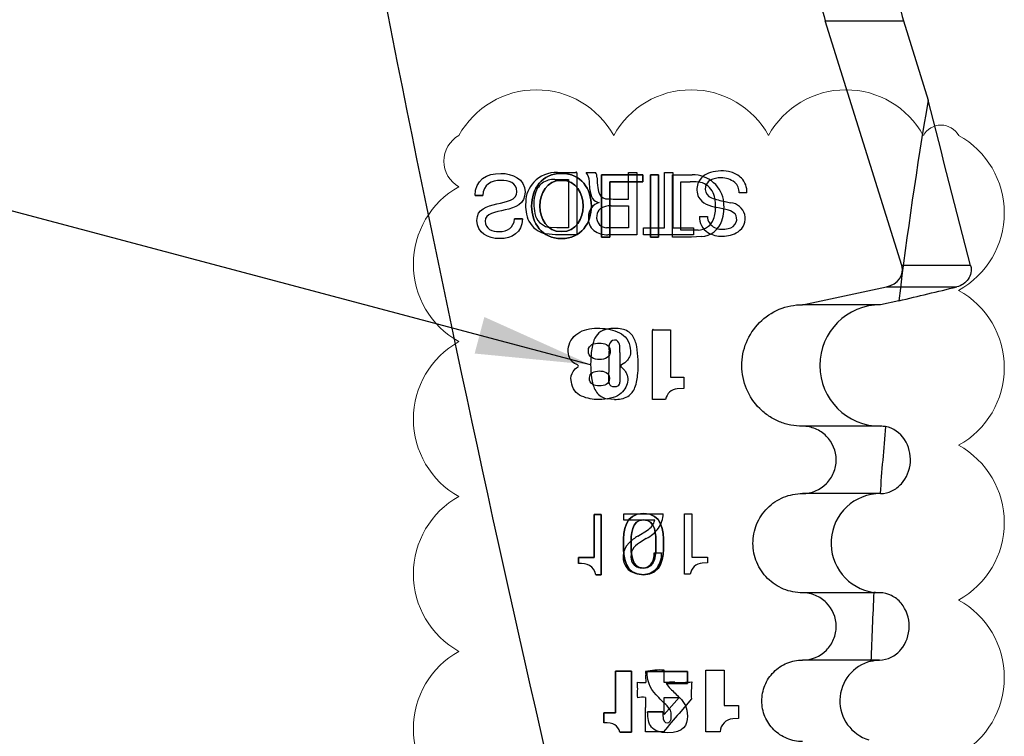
# Model space of a CAD drawing. Header units: inches. Extents: x 0.1 to 87.3, y 0.1 to 33.9.
# Tile 68 of 161: x 24.135 to 25.248, y 7.251 to 8.061. Entities that reach past the tile are written whole.
import ezdxf

# ---------------------------------------------------------------- set-up
doc = ezdxf.new("R2010")
doc.units = ezdxf.units.IN
doc.header["$MEASUREMENT"] = 0
doc.layers.add('NOTES', color=5, linetype='Continuous')
doc.dimstyles.new('SLDDIMSTYLE4', dxfattribs={"dimtxt": 0.18, "dimasz": 0.13, "dimexe": 0, "dimexo": 0.0625, "dimgap": 0, "dimtad": 0, "dimtih": 1, "dimtoh": 1, "dimdec": 0, "dimrnd": 1e-09, "dimzin": 0, "dimdsep": 46, "dimtxsty": 'Standard', "dimsah": 1, "dimcen": 0.09, "dimadec": 0, "dimazin": 0, "dimtfac": 0.13, "dimtdec": 0, "dimtofl": 0, "dimtmove": 0, "dimatfit": 3, "dimfxl": 0, "dimfrac": 2, "dimtolj": 1, "dimtzin": 0, "dimarcsym": 0})

# ---------------------------------------------------------------- blocks, each defined once
blk = doc.blocks.new('SW_REVISION_CLOUD_0')
at = {"layer": 'NOTES', "color": 0, "linetype": 'Continuous', "lineweight": 18}
for centre, radius, start, end in [((-0.195, 0.5056), 0.1, 28.955, 151.045), ((-0.02, 0.5056), 0.1, 28.955, 151.045), ((0.155, 0.5056), 0.1, 28.955, 151.045), ((0.2625, 0.5429), 0.0228, 28.955, 151.045), ((-0.2664, 0.525), 0.0331, 118.955, 241.045), ((0.234, 0.4665), 0.1, 298.955, 61.045), ((-0.234, 0.4085), 0.1, 118.955, 241.045), ((0.234, 0.2915), 0.1, 298.955, 61.045), ((-0.234, 0.2335), 0.1, 118.955, 241.045), ((0.234, 0.1165), 0.1, 298.955, 61.045), ((-0.234, 0.0585), 0.1, 118.955, 241.045), ((0.234, -0.0585), 0.1, 298.955, 61.045), ((-0.234, -0.1165), 0.1, 118.955, 241.045), ((0.234, -0.2335), 0.1, 298.955, 61.045), ((-0.234, -0.2915), 0.1, 118.955, 241.045), ((0.234, -0.4085), 0.1, 298.955, 61.045), ((-0.234, -0.4665), 0.1, 118.955, 241.045), ((0.2664, -0.525), 0.0331, 298.955, 61.045), ((-0.2625, -0.5429), 0.0228, 208.955, 331.045), ((-0.155, -0.5056), 0.1, 208.955, 331.045), ((0.02, -0.5056), 0.1, 208.955, 331.045), ((0.195, -0.5056), 0.1, 208.955, 331.045)]:
    blk.add_arc(centre, radius, start, end, dxfattribs=at)

msp = doc.modelspace()

# ---------------------------------------------------------------- linework, layer by layer
at = {"color": 7, "linetype": 'Continuous', "lineweight": 25}
for p, q in [((25.045324, 8.059855), (25.133539, 8.059855)), ((25.131804, 7.783119), (25.045324, 8.059855)), ((25.133539, 8.059855), (25.161545, 7.970239)), ((24.739574, 7.880625), (24.755152, 7.880625)), ((24.742434, 7.888518), (24.763031, 7.888519)), ((24.755152, 7.880625), (24.755152, 7.825979)), ((24.76453, 7.887728), (24.764531, 7.818098)), ((24.77511, 7.888513), (24.785574, 7.888513)), ((24.792301, 7.885756), (24.792301, 7.815336)), ((24.838959, 7.885756), (24.792301, 7.885756)), ((24.792301, 7.885756), (24.838959, 7.885756)), ((24.792301, 7.815336), (24.792301, 7.885756)), ((24.822751, 7.888513), (24.832124, 7.888513)), ((24.822751, 7.85844), (24.822751, 7.888513)), ((24.832124, 7.888513), (24.832124, 7.818091)), ((24.838959, 7.877862), (24.838959, 7.885756)), ((24.838959, 7.885756), (24.838959, 7.877862)), ((24.847565, 7.88576), (24.847565, 7.815339)), ((24.85693, 7.88576), (24.847565, 7.88576)), ((24.847565, 7.88576), (24.85693, 7.88576)), ((24.847565, 7.815339), (24.847565, 7.88576)), ((24.85693, 7.815339), (24.85693, 7.88576)), ((24.85693, 7.88576), (24.85693, 7.815339)), ((24.863408, 7.888511), (24.872787, 7.888511)), ((24.863408, 7.825983), (24.863408, 7.888511)), ((24.872725, 7.815339), (24.872725, 7.88576)), ((24.872725, 7.88576), (24.894821, 7.88576)), ((24.872725, 7.815339), (24.872725, 7.88576)), ((24.872725, 7.88576), (24.894821, 7.88576)), ((24.872787, 7.888511), (24.872787, 7.825983)), ((24.779254, 7.869084), (24.778593, 7.878349)), ((24.788124, 7.871157), (24.78895, 7.866808)), ((24.80168, 7.815336), (24.80168, 7.877862)), ((24.80168, 7.877862), (24.838959, 7.877862)), ((24.838959, 7.877862), (24.80168, 7.877862)), ((24.80168, 7.877862), (24.80168, 7.815336)), ((24.882104, 7.823221), (24.882104, 7.877866)), ((24.882104, 7.877866), (24.892488, 7.877866)), ((24.882104, 7.823221), (24.882104, 7.877866)), ((24.882104, 7.877866), (24.892488, 7.877866)), ((24.649323, 7.862584), (24.6582, 7.862584)), ((24.6582, 7.862584), (24.649323, 7.862584)), ((24.814207, 7.85844), (24.822751, 7.85844)), ((24.956751, 7.865342), (24.947873, 7.865342)), ((24.80322, 7.850545), (24.822751, 7.850545)), ((24.822751, 7.850545), (24.822751, 7.825985)), ((24.931998, 7.855671), (24.938257, 7.854142)), ((24.702979, 7.835952), (24.694102, 7.835952)), ((24.694102, 7.835952), (24.702979, 7.835952)), ((24.903094, 7.83871), (24.911971, 7.83871)), ((24.741842, 7.825979), (24.734668, 7.826262)), ((24.755152, 7.825979), (24.741842, 7.825979)), ((24.822751, 7.825985), (24.798074, 7.826031)), ((24.839936, 7.825983), (24.863408, 7.825983)), ((24.839936, 7.818088), (24.839936, 7.825983)), ((24.872787, 7.825983), (24.896258, 7.825983)), ((24.896258, 7.825983), (24.896258, 7.818088)), ((24.740361, 7.818098), (24.729575, 7.819162)), ((24.764531, 7.818098), (24.740361, 7.818098)), ((24.792301, 7.815336), (24.80168, 7.815336)), ((24.80168, 7.815336), (24.792301, 7.815336)), ((24.832124, 7.818091), (24.799453, 7.818133)), ((24.896258, 7.818088), (24.839936, 7.818088)), ((24.847565, 7.815339), (24.85693, 7.815339)), ((24.85693, 7.815339), (24.847565, 7.815339)), ((24.89399, 7.815339), (24.872725, 7.815339)), ((24.89399, 7.815339), (24.872725, 7.815339)), ((24.897878, 7.823221), (24.882104, 7.823221)), ((24.897878, 7.823221), (24.882104, 7.823221)), ((24.905176, 7.815947), (24.89399, 7.815339)), ((24.905176, 7.815947), (24.89399, 7.815339)), ((24.90141, 7.823375), (24.897878, 7.823221)), ((24.90141, 7.823375), (24.897878, 7.823221)), ((25.209624, 7.783119), (25.131804, 7.783119)), ((25.019634, 7.739007), (25.11456, 7.759184)), ((25.11456, 7.759184), (25.19408, 7.759184)), ((25.107849, 7.739007), (25.019634, 7.739007)), ((25.12846, 7.743388), (25.107849, 7.739007)), ((24.849837, 7.632017), (24.849837, 7.709958)), ((24.851193, 7.710638), (24.870494, 7.710638)), ((24.870494, 7.710638), (24.870494, 7.657115)), ((24.813053, 7.685097), (24.813146, 7.670511)), ((24.870494, 7.657115), (24.885373, 7.657103)), ((24.885373, 7.657103), (24.885373, 7.644231)), ((24.885373, 7.644231), (24.878027, 7.643753)), ((24.806936, 7.632017), (24.798553, 7.632781)), ((24.864716, 7.632017), (24.849837, 7.632017)), ((25.107849, 7.601605), (25.019634, 7.601605)), ((25.107769, 7.525621), (25.019634, 7.525621)), ((24.783855, 7.501965), (24.783855, 7.453177)), ((24.79202, 7.501965), (24.783855, 7.501965)), ((24.783855, 7.453177), (24.783855, 7.501965)), ((24.783855, 7.501965), (24.79202, 7.501965)), ((24.79202, 7.433878), (24.79202, 7.501965)), ((24.79202, 7.501965), (24.79202, 7.433878)), ((24.817475, 7.502657), (24.862078, 7.502657)), ((24.817475, 7.49544), (24.817475, 7.502657)), ((24.886268, 7.502661), (24.89446, 7.502661)), ((24.886268, 7.434342), (24.886268, 7.502661)), ((24.89446, 7.502661), (24.89446, 7.453708)), ((24.852543, 7.49544), (24.817475, 7.49544)), ((24.833364, 7.477411), (24.84425, 7.484206)), ((24.842899, 7.474712), (24.8353, 7.469784)), ((24.851966, 7.458527), (24.860159, 7.458527)), ((24.783855, 7.453177), (24.766189, 7.453177)), ((24.766189, 7.453177), (24.766189, 7.446657)), ((24.766189, 7.453177), (24.783855, 7.453177)), ((24.766189, 7.446657), (24.766189, 7.453177)), ((24.89446, 7.453708), (24.912188, 7.453708)), ((24.912188, 7.447165), (24.90621, 7.446744)), ((24.912188, 7.453708), (24.912188, 7.447165)), ((24.785774, 7.433878), (24.79202, 7.433878)), ((24.79202, 7.433878), (24.785774, 7.433878)), ((24.892534, 7.434342), (24.886268, 7.434342)), ((25.10692, 7.413416), (25.019634, 7.413416)), ((25.106528, 7.337432), (25.019634, 7.337432)), ((24.82625, 7.325019), (24.808055, 7.325019)), ((24.808055, 7.325019), (24.808055, 7.277859)), ((24.808055, 7.277859), (24.808055, 7.325019)), ((24.808055, 7.325019), (24.82625, 7.325019)), ((24.82625, 7.255748), (24.82625, 7.325019)), ((24.82625, 7.325019), (24.82625, 7.255748)), ((24.889464, 7.324535), (24.843871, 7.324535)), ((24.843871, 7.324535), (24.889464, 7.324535)), ((24.889464, 7.310842), (24.889464, 7.324535)), ((24.889464, 7.324535), (24.889464, 7.310842)), ((24.910106, 7.326073), (24.930932, 7.326073)), ((24.910106, 7.256384), (24.910106, 7.326073)), ((24.930932, 7.326073), (24.930932, 7.285925)), ((24.865593, 7.310842), (24.889464, 7.310842)), ((24.889464, 7.310842), (24.865593, 7.310842)), ((24.863, 7.275708), (24.863, 7.295232)), ((24.863, 7.295232), (24.880015, 7.295232)), ((24.880015, 7.295232), (24.863, 7.275708)), ((24.893931, 7.293427), (24.879945, 7.277106)), ((24.842019, 7.256343), (24.842197, 7.28393)), ((24.930932, 7.285925), (24.947249, 7.285925)), ((24.947249, 7.285925), (24.947249, 7.271512)), ((24.794953, 7.277859), (24.794953, 7.266517)), ((24.808055, 7.277859), (24.794953, 7.277859)), ((24.794953, 7.277859), (24.808055, 7.277859)), ((24.794953, 7.266517), (24.794953, 7.277859)), ((24.861476, 7.278746), (24.844454, 7.278746)), ((24.844454, 7.278746), (24.861476, 7.278746)), ((24.947249, 7.271512), (24.940685, 7.271017)), ((24.813148, 7.255748), (24.82625, 7.255748)), ((24.82625, 7.255748), (24.813148, 7.255748)), ((24.862583, 7.256386), (24.842019, 7.256343)), ((24.92651, 7.256384), (24.910106, 7.256384))]:
    msp.add_line(p, q, dxfattribs=at)
for centre, radius, start, end in [((51.58665, 13.41068), 27.559055, 190.1469447, 193.8251143), ((51.58665, 13.41068), 27.559055, 190.1469447, 193.8251143), ((24.741861, 7.852433), 0.03609, 89.091429, 136.09043), ((24.73858, 7.857441), 0.023204, 87.545335, 124.808925), ((24.763767, 7.888098), 0.000848, 334.139603, 150.231215), ((24.759627, 7.87753), 0.018983, 2.474357, 35.351382), ((24.777331, 7.882925), 0.009959, 357.250494, 34.135), ((24.869349, 7.882918), 0.082072, 180.328567, 188.23858), ((24.895386, 7.849621), 0.036144, 48.973059, 90.895427), ((24.895386, 7.849621), 0.036144, 48.973059, 90.895427), ((24.920307, 7.868437), 0.020448, 103.333841, 157.897994), ((24.926415, 7.857243), 0.025079, 87.842857, 116.421873), ((24.927871, 7.849154), 0.04106, 74.479797, 107.402117), ((24.928368, 7.859108), 0.023218, 51.192711, 92.491465), ((24.9324, 7.863826), 0.025714, 45.395866, 75.454827), ((24.934166, 7.866452), 0.022612, 357.18609, 43.909557), ((24.739699, 7.85451), 0.033092, 136.08434, 179.225922), ((24.739778, 7.858167), 0.023335, 128.241639, 169.807386), ((24.799745, 7.86965), 0.020499, 181.583677, 211.631677), ((24.895084, 7.805186), 0.072727, 84.76536, 92.046119), ((24.895084, 7.805186), 0.072727, 84.76536, 92.046119), ((24.91975, 7.869162), 0.019665, 159.243835, 205.998686), ((24.899863, 7.857352), 0.020342, 30.167435, 84.76536), ((24.899863, 7.857352), 0.020342, 30.167435, 84.76536), ((24.920407, 7.870081), 0.010913, 118.16605, 249.217864), ((24.897752, 7.851936), 0.032845, 4.741614, 49.435374), ((24.897752, 7.851936), 0.032845, 4.741614, 49.435374), ((24.932585, 7.865919), 0.015299, 357.839375, 47.5118), ((24.763166, 7.852875), 0.047302, 168.511887, 196.761134), ((24.791433, 7.865873), 0.011498, 217.337432, 261.738982), ((24.798811, 7.868508), 0.010007, 189.780755, 259.065046), ((24.809936, 8.170194), 0.311783, 267.606171, 270.78494), ((24.918034, 7.869475), 0.018289, 209.238684, 245.909574), ((24.945577, 7.936121), 0.081587, 249.147144, 260.419044), ((24.885184, 7.851205), 0.036181, 358.327381, 26.898766), ((24.885184, 7.851205), 0.036181, 358.327381, 26.898766), ((24.747914, 7.850766), 0.041516, 174.205948, 204.91522), ((24.794355, 7.838346), 0.016783, 105.813342, 180.486658), ((24.79753, 7.839364), 0.010503, 130.316669, 177.371356), ((24.801147, 7.832548), 0.018116, 83.428561, 125.085611), ((24.933444, 7.902674), 0.054889, 245.37007, 258.624837), ((24.881405, 7.848981), 0.039961, 340.615288, 1.675976), ((24.881405, 7.848981), 0.039961, 340.615288, 1.675976), ((24.891704, 7.688904), 0.162919, 74.209357, 79.061458), ((24.881217, 7.849059), 0.049584, 342.151393, 6.475275), ((24.881217, 7.849059), 0.049584, 342.151393, 6.475275), ((24.936986, 7.836363), 0.017824, 302.715042, 85.909448), ((24.736137, 7.845522), 0.019315, 198.998837, 265.639482), ((24.794687, 7.836094), 0.017244, 172.975004, 230.831034), ((24.799116, 7.837585), 0.012288, 169.397466, 223.554072), ((24.900986, 7.842834), 0.019463, 271.249971, 338.552605), ((24.900986, 7.842834), 0.019463, 271.249971, 338.552605), ((24.923786, 7.837973), 0.020705, 177.958513, 237.618831), ((24.926977, 7.839505), 0.015027, 183.03189, 242.82727), ((24.931945, 7.829934), 0.016265, 45.844913, 75.425798), ((24.935079, 7.835687), 0.010108, 339.53693, 35.82265), ((24.734307, 7.845907), 0.027161, 207.714089, 259.967095), ((24.798283, 7.838125), 0.012096, 228.130964, 269.009316), ((24.903773, 7.841797), 0.025888, 273.107702, 342.151393), ((24.903773, 7.841797), 0.025888, 273.107702, 342.151393), ((24.92956, 7.848602), 0.02437, 247.195817, 284.273681), ((24.933479, 7.836812), 0.01201, 280.01915, 337.180251), ((24.798486, 7.843825), 0.02571, 235.152701, 272.157148), ((24.927833, 7.846452), 0.030055, 239.761299, 272.289531), ((24.929843, 7.847287), 0.030876, 268.49943, 302.911446), ((25.107849, 7.670306), 0.068701, 90, 270), ((24.802175, 7.692266), 0.0195, 100.702205, 160.597333), ((24.806936, 7.665818), 0.046373, 79.585795, 100.414205), ((24.812174, 7.693037), 0.018656, 36.203832, 80.298071), ((24.801186, 7.686606), 0.031348, 9.473795, 33.826198), ((24.850557, 7.710212), 0.000764, 33.800149, 199.457617), ((24.83561, 7.679977), 0.055121, 160.094665, 176.913892), ((24.814587, 7.689924), 0.014028, 155.964267, 193.49034), ((24.807643, 7.692129), 0.006837, 77.564557, 149.119035), ((24.804595, 7.69177), 0.008363, 4.358568, 57.275594), ((24.781882, 7.688243), 0.031329, 354.238458, 7.636944), ((24.720165, 7.672104), 0.113656, 354.526732, 9.961878), ((24.893707, 7.672104), 0.113656, 174.526732, 189.961878), ((24.215494, 7.677216), 0.585528, 357.505474, 0.923343), ((24.764825, 7.669584), 0.001383, 291.187674, 68.860264), ((24.764825, 7.669584), 0.001383, 291.187674, 68.860264), ((25.141082, 7.660746), 0.328082, 178.294386, 181.608366), ((24.815718, 7.66958), 0.001652, 116.408593, 234.241228), ((24.815718, 7.66958), 0.001652, 116.408593, 234.241229), ((24.778261, 7.664231), 0.055121, 340.094665, 356.913892), ((24.812685, 7.657602), 0.031348, 189.473795, 213.826198), ((24.805639, 7.651765), 0.005172, 180.365752, 260.039264), ((24.806975, 7.655359), 0.00897, 255.601415, 294.348114), ((24.808298, 7.651397), 0.004834, 299.428, 1.663006), ((24.801697, 7.65117), 0.018656, 216.203832, 260.298071), ((24.80855, 7.660682), 0.02871, 266.777833, 298.085337), ((24.811217, 7.6522), 0.020038, 302.778981, 340.356257), ((24.878948, 7.629292), 0.01449, 93.641212, 169.159175), ((25.107849, 7.563613), 0.037992, 81.56992, 90), ((25.107849, 7.469518), 0.056102, 90.081558, 262.170249), ((24.830048, 7.504126), 0.032063, 326.50534, 357.374618), ((24.83454, 7.500051), 0.018584, 301.500043, 345.632312), ((24.822071, 7.51348), 0.044009, 298.246258, 322.076429), ((24.837988, 7.454419), 0.021263, 133.265952, 223.141422), ((24.860848, 7.430648), 0.054241, 120.443714, 133.639303), ((24.842893, 7.454128), 0.0174, 115.873272, 189.558785), ((24.833775, 7.457082), 0.018248, 321.891932, 4.542139), ((24.836143, 7.456572), 0.024095, 315.542627, 4.653908), ((24.837685, 7.453933), 0.012251, 192.70866, 262.210721), ((24.906934, 7.432205), 0.014557, 92.84946, 171.557795), ((24.837492, 7.457537), 0.023181, 229.617025, 268.965403), ((24.83857, 7.454367), 0.012826, 258.552836, 318.215034), ((24.838914, 7.456211), 0.021928, 265.185769, 311.141881), ((25.107849, 7.291369), 0.046063, 103.744642, 253.415364), ((24.857334, 7.263936), 0.062244, 84.725114, 104.137679), ((24.898429, 7.325747), 0.056317, 181.477874, 184.020996), ((24.135864, 7.3228), 0.727199, 359.144327, 0.245484), ((24.932978, 7.319056), 0.090768, 178.268966, 184.315706), ((24.882257, 7.449228), 0.137072, 267.069723, 275.105146), ((25.024951, 7.299515), 0.131161, 174.230173, 182.660355), ((24.911988, 7.299871), 0.079323, 176.249146, 183.759932), ((24.916366, 7.309925), 0.083673, 178.390048, 183.332921), ((24.838271, 7.443648), 0.13149, 267.583163, 271.828503), ((24.873137, 7.187434), 0.12492, 89.030912, 94.662894), ((24.839059, 7.267072), 0.02829, 83.709847, 102.708238), ((26.983551, 7.296814), 2.141393, 180.043396, 180.344715), ((25.108367, 7.068067), 0.309635, 137.536972, 142.540798), ((24.941751, 7.255803), 0.015252, 94.00774, 177.813978)]:
    msp.add_arc(centre, radius, start, end, dxfattribs=at)
for centre, major_axis, start_param, end_param in [((25.231567, 8.098909), (0.192248, 0), 3.14159265, 3.39219629), ((25.319782, 8.098909), (0.192248, 0), 3.14159265, 3.39219629), ((25.108524, 7.778238), (0.024031, 0), 4.96627332, 6.53378894)]:
    msp.add_ellipse(centre, major_axis=major_axis, ratio=0.81915204, start_param=start_param, end_param=end_param, dxfattribs=at)
for points in [[(25.161545, 7.970239), (25.148678, 7.894905), (25.137648, 7.819258), (25.12846, 7.743388)], [(25.209624, 7.783119), (25.193463, 7.845474), (25.17743, 7.907846), (25.161545, 7.970239)], [(25.12846, 7.743388), (25.150333, 7.748653), (25.172206, 7.753919), (25.19408, 7.759184)], [(25.113419, 7.601195), (25.11114, 7.576025), (25.109064, 7.550836), (25.107189, 7.525633)], [(24.785774, 7.433878), (24.78395, 7.444159), (24.775493, 7.446657), (24.766189, 7.446657)], [(24.785774, 7.433878), (24.78395, 7.444159), (24.775493, 7.446657), (24.766189, 7.446657)], [(25.100206, 7.413939), (25.098892, 7.388007), (25.097792, 7.362063), (25.096905, 7.336113)], [(25.10692, 7.413416), (25.104669, 7.413416), (25.102431, 7.413591), (25.100206, 7.413939)], [(25.096905, 7.336113), (25.100055, 7.336989), (25.103263, 7.337432), (25.106528, 7.337432)], [(24.854234, 7.298019), (24.846306, 7.306144), (24.843871, 7.314943), (24.843871, 7.324535)], [(24.854234, 7.298019), (24.846306, 7.306144), (24.843871, 7.314943), (24.843871, 7.324535)], [(24.865593, 7.310842), (24.866264, 7.308787), (24.868529, 7.306731), (24.870096, 7.305166)], [(24.865593, 7.310842), (24.866264, 7.308787), (24.868529, 7.306731), (24.870096, 7.305166)], [(24.870096, 7.305166), (24.873677, 7.301679), (24.877264, 7.298191), (24.880852, 7.294704)], [(24.870096, 7.305166), (24.873677, 7.301679), (24.877264, 7.298191), (24.880852, 7.294704)], [(24.866373, 7.285697), (24.862331, 7.289805), (24.858282, 7.293912), (24.854234, 7.298019)], [(24.866373, 7.285697), (24.862331, 7.289805), (24.858282, 7.293912), (24.854234, 7.298019)], [(24.848768, 7.261726), (24.845438, 7.265837), (24.844556, 7.271613), (24.844454, 7.278746)], [(24.848768, 7.261726), (24.845438, 7.265837), (24.844556, 7.271613), (24.844454, 7.278746)], [(24.813148, 7.255748), (24.810809, 7.264166), (24.806109, 7.266407), (24.794953, 7.266517)], [(24.813148, 7.255748), (24.810809, 7.264166), (24.806109, 7.266407), (24.794953, 7.266517)]]:
    msp.add_open_spline(points, degree=3, dxfattribs=at)
for points, knots in [([(24.649323, 7.862584), (24.649323, 7.879742), (24.662635, 7.887427), (24.678423, 7.887427), (24.69124, 7.887427), (24.705929, 7.88142), (24.705929, 7.86642), (24.705929, 7.852617), (24.694692, 7.84867), (24.683455, 7.846105)], [0.785714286, 0.785714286, 0.785714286, 0.785714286, 0.857142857, 0.857142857, 0.857142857, 0.928571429, 0.928571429, 0.928571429, 1, 1, 1, 1]), ([(24.649323, 7.862584), (24.649323, 7.879742), (24.662635, 7.887427), (24.678423, 7.887427), (24.69124, 7.887427), (24.705929, 7.88142), (24.705929, 7.86642), (24.705929, 7.852617), (24.694692, 7.84867), (24.683455, 7.846105)], [0.785714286, 0.785714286, 0.785714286, 0.785714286, 0.857142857, 0.857142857, 0.857142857, 0.928571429, 0.928571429, 0.928571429, 1, 1, 1, 1]), ([(24.747101, 7.813657), (24.769487, 7.813657), (24.780826, 7.831409), (24.780826, 7.850539), (24.780826, 7.869684), (24.769487, 7.887433), (24.747101, 7.887433), (24.724715, 7.887433), (24.713362, 7.869684), (24.713362, 7.850539), (24.713362, 7.831409), (24.724715, 7.813657), (24.747101, 7.813657)], [0, 0, 0, 0, 0.25, 0.25, 0.25, 0.5, 0.5, 0.5, 0.75, 0.75, 0.75, 1, 1, 1, 1]), ([(24.747101, 7.813657), (24.724715, 7.813657), (24.713362, 7.831409), (24.713362, 7.850539), (24.713362, 7.869684), (24.724715, 7.887433), (24.747101, 7.887433), (24.769487, 7.887433), (24.780826, 7.869684), (24.780826, 7.850539), (24.780826, 7.831409), (24.769487, 7.813657), (24.747101, 7.813657)], [0, 0, 0, 0, 0.25, 0.25, 0.25, 0.5, 0.5, 0.5, 0.75, 0.75, 0.75, 1, 1, 1, 1]), ([(24.674083, 7.852913), (24.685327, 7.85538), (24.696564, 7.857057), (24.696564, 7.866728), (24.696564, 7.876881), (24.687192, 7.879545), (24.678714, 7.879545), (24.66806, 7.879545), (24.6582, 7.874413), (24.6582, 7.862584)], [0.5, 0.5, 0.5, 0.5, 0.571428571, 0.571428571, 0.571428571, 0.642857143, 0.642857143, 0.642857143, 0.714285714, 0.714285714, 0.714285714, 0.714285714]), ([(24.674083, 7.852913), (24.685327, 7.85538), (24.696564, 7.857057), (24.696564, 7.866728), (24.696564, 7.876881), (24.687192, 7.879545), (24.678714, 7.879545), (24.66806, 7.879545), (24.6582, 7.874413), (24.6582, 7.862584)], [0.5, 0.5, 0.5, 0.5, 0.571428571, 0.571428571, 0.571428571, 0.642857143, 0.642857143, 0.642857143, 0.714285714, 0.714285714, 0.714285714, 0.714285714]), ([(24.747101, 7.87954), (24.764259, 7.87954), (24.771461, 7.86475), (24.771461, 7.850539), (24.771461, 7.836342), (24.764259, 7.821552), (24.747101, 7.821552), (24.72993, 7.821552), (24.722741, 7.836342), (24.722741, 7.850539), (24.722741, 7.86475), (24.72993, 7.87954), (24.747101, 7.87954)], [0, 0, 0, 0, 0.25, 0.25, 0.25, 0.5, 0.5, 0.5, 0.75, 0.75, 0.75, 1, 1, 1, 1]), ([(24.747101, 7.87954), (24.72993, 7.87954), (24.722741, 7.86475), (24.722741, 7.850539), (24.722741, 7.836342), (24.72993, 7.821552), (24.747101, 7.821552), (24.764259, 7.821552), (24.771461, 7.836342), (24.771461, 7.850539), (24.771461, 7.86475), (24.764259, 7.87954), (24.747101, 7.87954)], [0, 0, 0, 0, 0.25, 0.25, 0.25, 0.5, 0.5, 0.5, 0.75, 0.75, 0.75, 1, 1, 1, 1]), ([(24.702979, 7.835952), (24.702389, 7.820471), (24.691437, 7.813663), (24.677039, 7.813663), (24.664208, 7.813663), (24.651493, 7.819979), (24.651493, 7.834275), (24.651493, 7.847189), (24.662832, 7.850446), (24.674083, 7.852913)], [0.285714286, 0.285714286, 0.285714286, 0.285714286, 0.357142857, 0.357142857, 0.357142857, 0.428571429, 0.428571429, 0.428571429, 0.5, 0.5, 0.5, 0.5]), ([(24.702979, 7.835952), (24.702389, 7.820471), (24.691437, 7.813663), (24.677039, 7.813663), (24.664208, 7.813663), (24.651493, 7.819979), (24.651493, 7.834275), (24.651493, 7.847189), (24.662832, 7.850446), (24.674083, 7.852913)], [0.285714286, 0.285714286, 0.285714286, 0.285714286, 0.357142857, 0.357142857, 0.357142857, 0.428571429, 0.428571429, 0.428571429, 0.5, 0.5, 0.5, 0.5]), ([(24.683455, 7.846105), (24.672102, 7.843551), (24.660872, 7.842268), (24.660872, 7.833583), (24.660872, 7.824406), (24.668752, 7.821558), (24.676646, 7.821558), (24.686303, 7.821558), (24.69301, 7.825886), (24.694102, 7.835952)], [0, 0, 0, 0, 0.071428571, 0.071428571, 0.071428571, 0.142857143, 0.142857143, 0.142857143, 0.214285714, 0.214285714, 0.214285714, 0.214285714]), ([(24.683455, 7.846105), (24.672102, 7.843551), (24.660872, 7.842268), (24.660872, 7.833583), (24.660872, 7.824406), (24.668752, 7.821558), (24.676646, 7.821558), (24.686303, 7.821558), (24.69301, 7.825886), (24.694102, 7.835952)], [0, 0, 0, 0, 0.071428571, 0.071428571, 0.071428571, 0.142857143, 0.142857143, 0.142857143, 0.214285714, 0.214285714, 0.214285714, 0.214285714]), ([(25.209624, 7.783119), (25.210971, 7.777924), (25.209857, 7.77225), (25.203902, 7.763499), (25.199215, 7.76042), (25.19408, 7.759184)], [0, 0, 0, 0, 0.5, 0.5, 1, 1, 1, 1]), ([(25.019634, 7.601605), (25.015107, 7.601605), (25.010657, 7.602048), (25.001904, 7.603782), (24.997557, 7.605094), (24.98925, 7.608526), (24.985311, 7.610625), (24.977859, 7.615582), (24.974326, 7.61847), (24.96482, 7.627936), (24.959697, 7.635563), (24.95281, 7.652031), (24.950977, 7.661042), (24.950891, 7.678907), (24.952641, 7.688002), (24.959483, 7.704701), (24.964566, 7.712368), (24.977338, 7.725195), (24.984983, 7.73031), (25.001655, 7.737224), (25.010581, 7.739007), (25.019634, 7.739007)], [0, 0, 0, 0, 0.0625, 0.0625, 0.125, 0.125, 0.1875, 0.1875, 0.25, 0.25, 0.375, 0.375, 0.5, 0.5, 0.625, 0.625, 0.75, 0.75, 0.875, 0.875, 1, 1, 1, 1]), ([(24.765324, 7.670875), (24.762874, 7.671822), (24.758994, 7.674175), (24.755026, 7.680407), (24.753701, 7.695034), (24.766214, 7.71072), (24.790655, 7.713599), (24.810006, 7.709944), (24.821721, 7.701312), (24.826943, 7.684769), (24.822934, 7.676845), (24.817506, 7.672312), (24.814984, 7.671059)], [0, 0, 0, 0, 0.09617895, 0.1634884, 0.23079785, 0.36541675, 0.50003565, 0.63465455, 0.70196401, 0.76927346, 0.90389236, 1, 1, 1, 1]), ([(24.765324, 7.670875), (24.762874, 7.671822), (24.758994, 7.674175), (24.755026, 7.680407), (24.753701, 7.695034), (24.766214, 7.71072), (24.790655, 7.713599), (24.810006, 7.709944), (24.821721, 7.701312), (24.826943, 7.684769), (24.822934, 7.676845), (24.817506, 7.672312), (24.814984, 7.671059)], [0, 0, 0, 0, 0.09617895, 0.1634884, 0.23079785, 0.36541675, 0.50003565, 0.63465455, 0.70196401, 0.76927346, 0.90389236, 1, 1, 1, 1]), ([(24.789795, 7.695613), (24.784248, 7.695613), (24.777479, 7.693727), (24.777479, 7.687061), (24.777479, 7.679289), (24.783583, 7.677065), (24.790026, 7.677065), (24.796685, 7.677065), (24.802233, 7.679621), (24.802233, 7.687061), (24.802233, 7.693727), (24.795247, 7.695613), (24.789795, 7.695613)], [0, 0, 0, 0, 0.25, 0.25, 0.25, 0.5, 0.5, 0.5, 0.75, 0.75, 0.75, 1, 1, 1, 1]), ([(24.789795, 7.695613), (24.784248, 7.695613), (24.777479, 7.693727), (24.777479, 7.687061), (24.777479, 7.679289), (24.783583, 7.677065), (24.790026, 7.677065), (24.796685, 7.677065), (24.802233, 7.679621), (24.802233, 7.687061), (24.802233, 7.693727), (24.795247, 7.695613), (24.789795, 7.695613)], [0, 0, 0, 0, 0.25, 0.25, 0.25, 0.5, 0.5, 0.5, 0.75, 0.75, 0.75, 1, 1, 1, 1]), ([(24.814756, 7.668243), (24.816657, 7.666874), (24.81917, 7.664054), (24.821925, 7.658481), (24.822746, 7.650351), (24.816349, 7.63836), (24.803674, 7.632724), (24.788177, 7.631366), (24.779962, 7.632313), (24.769462, 7.635348), (24.761333, 7.640767), (24.756372, 7.656109), (24.759316, 7.662697), (24.76348, 7.667579), (24.765325, 7.668295)], [0, 0, 0, 0, 0.09130048, 0.14156601, 0.22633633, 0.36137219, 0.42889011, 0.49640804, 0.56392596, 0.63144389, 0.69896181, 0.76647974, 0.90151559, 1, 1, 1, 1]), ([(24.814756, 7.668243), (24.816657, 7.666874), (24.81917, 7.664054), (24.821925, 7.658481), (24.822746, 7.650351), (24.816349, 7.63836), (24.803674, 7.632724), (24.788177, 7.631366), (24.779962, 7.632313), (24.769462, 7.635348), (24.761333, 7.640767), (24.756372, 7.656109), (24.759316, 7.662697), (24.76348, 7.667579), (24.765325, 7.668295)], [0, 0, 0, 0, 0.09130048, 0.14156601, 0.22633633, 0.36137219, 0.42889011, 0.49640804, 0.56392596, 0.63144389, 0.69896181, 0.76647974, 0.90151559, 1, 1, 1, 1]), ([(24.789686, 7.664078), (24.784356, 7.664078), (24.7787, 7.662077), (24.7787, 7.655967), (24.7787, 7.648968), (24.784031, 7.647307), (24.789795, 7.647307), (24.795573, 7.647307), (24.801351, 7.648636), (24.801351, 7.655967), (24.801351, 7.662409), (24.795125, 7.664078), (24.789686, 7.664078)], [0, 0, 0, 0, 0.25, 0.25, 0.25, 0.5, 0.5, 0.5, 0.75, 0.75, 0.75, 1, 1, 1, 1]), ([(24.789686, 7.664078), (24.784356, 7.664078), (24.7787, 7.662077), (24.7787, 7.655967), (24.7787, 7.648968), (24.784031, 7.647307), (24.789795, 7.647307), (24.795573, 7.647307), (24.801351, 7.648636), (24.801351, 7.655967), (24.801351, 7.662409), (24.795125, 7.664078), (24.789686, 7.664078)], [0, 0, 0, 0, 0.25, 0.25, 0.25, 0.5, 0.5, 0.5, 0.75, 0.75, 0.75, 1, 1, 1, 1]), ([(25.019634, 7.525621), (25.029609, 7.525621), (25.039479, 7.529723), (25.050025, 7.540278), (25.052841, 7.544494), (25.056648, 7.553704), (25.057631, 7.558678), (25.057617, 7.573589), (25.05351, 7.583485), (25.042935, 7.59403), (25.038711, 7.596842), (25.029521, 7.600631), (25.024622, 7.601605), (25.019634, 7.601605)], [0, 0, 0, 0, 0.25, 0.25, 0.375, 0.375, 0.5, 0.5, 0.75, 0.75, 0.875, 0.875, 1, 1, 1, 1]), ([(25.107769, 7.525621), (25.112216, 7.525621), (25.116598, 7.526642), (25.124607, 7.530407), (25.128262, 7.533179), (25.137285, 7.543149), (25.140787, 7.551967), (25.14207, 7.56998), (25.139854, 7.579219), (25.129933, 7.594194), (25.122187, 7.599714), (25.113419, 7.601195)], [0, 0, 0, 0, 0.125, 0.125, 0.25, 0.25, 0.5, 0.5, 0.75, 0.75, 1, 1, 1, 1]), ([(25.019634, 7.413416), (25.012241, 7.413416), (25.004997, 7.414864), (24.994822, 7.419068), (24.991605, 7.420782), (24.98552, 7.42483), (24.982634, 7.427188), (24.974872, 7.434918), (24.970689, 7.441147), (24.965064, 7.454594), (24.963567, 7.461953), (24.963497, 7.476542), (24.964926, 7.48397), (24.970513, 7.497607), (24.974664, 7.503867), (24.985095, 7.514342), (24.991337, 7.518519), (25.004952, 7.524165), (25.012241, 7.525621), (25.019634, 7.525621)], [0, 0, 0, 0, 0.125, 0.125, 0.1875, 0.1875, 0.25, 0.25, 0.375, 0.375, 0.5, 0.5, 0.625, 0.625, 0.75, 0.75, 0.875, 0.875, 1, 1, 1, 1]), ([(24.839811, 7.433879), (24.861132, 7.433879), (24.862475, 7.453468), (24.862475, 7.468553), (24.862475, 7.48353), (24.861132, 7.503119), (24.839811, 7.503119), (24.818503, 7.503119), (24.817146, 7.48353), (24.817146, 7.468553), (24.817146, 7.453468), (24.818503, 7.433879), (24.839811, 7.433879)], [0, 0, 0, 0, 0.25, 0.25, 0.25, 0.5, 0.5, 0.5, 0.75, 0.75, 0.75, 1, 1, 1, 1]), ([(24.839811, 7.433879), (24.818503, 7.433879), (24.817146, 7.453468), (24.817146, 7.468553), (24.817146, 7.48353), (24.818503, 7.503119), (24.839811, 7.503119), (24.861132, 7.503119), (24.862475, 7.48353), (24.862475, 7.468553), (24.862475, 7.453468), (24.861132, 7.433879), (24.839811, 7.433879)], [0, 0, 0, 0, 0.25, 0.25, 0.25, 0.5, 0.5, 0.5, 0.75, 0.75, 0.75, 1, 1, 1, 1]), ([(24.839811, 7.495914), (24.853734, 7.495914), (24.853829, 7.478631), (24.853829, 7.468445), (24.853829, 7.458368), (24.853734, 7.441085), (24.839811, 7.441085), (24.825888, 7.441085), (24.825793, 7.458368), (24.825793, 7.468445), (24.825793, 7.478631), (24.825888, 7.495914), (24.839811, 7.495914)], [0, 0, 0, 0, 0.25, 0.25, 0.25, 0.5, 0.5, 0.5, 0.75, 0.75, 0.75, 1, 1, 1, 1]), ([(24.839811, 7.495914), (24.825888, 7.495914), (24.825793, 7.478631), (24.825793, 7.468445), (24.825793, 7.458368), (24.825888, 7.441085), (24.839811, 7.441085), (24.853734, 7.441085), (24.853829, 7.458368), (24.853829, 7.468445), (24.853829, 7.478631), (24.853734, 7.495914), (24.839811, 7.495914)], [0, 0, 0, 0, 0.25, 0.25, 0.25, 0.5, 0.5, 0.5, 0.75, 0.75, 0.75, 1, 1, 1, 1]), ([(25.019634, 7.337432), (25.029609, 7.337432), (25.039479, 7.341534), (25.050025, 7.352089), (25.052841, 7.356305), (25.056648, 7.365515), (25.057631, 7.370489), (25.057617, 7.3854), (25.05351, 7.395296), (25.042935, 7.405842), (25.038711, 7.408653), (25.029521, 7.412442), (25.024622, 7.413416), (25.019634, 7.413416)], [0, 0, 0, 0, 0.25, 0.25, 0.375, 0.375, 0.5, 0.5, 0.75, 0.75, 0.875, 0.875, 1, 1, 1, 1]), ([(25.106528, 7.337432), (25.111181, 7.337432), (25.115753, 7.338548), (25.124064, 7.342672), (25.127806, 7.345701), (25.136808, 7.356447), (25.140034, 7.36592), (25.140154, 7.38483), (25.137048, 7.394353), (25.128094, 7.405173), (25.124389, 7.408183), (25.116162, 7.412287), (25.111573, 7.413416), (25.10692, 7.413416)], [0, 0, 0, 0, 0.125, 0.125, 0.25, 0.25, 0.5, 0.5, 0.75, 0.75, 0.875, 0.875, 1, 1, 1, 1]), ([(25.019634, 7.245306), (25.013564, 7.245306), (25.007616, 7.246495), (24.996477, 7.251096), (24.99138, 7.254498), (24.982882, 7.26296), (24.979447, 7.268074), (24.974829, 7.279115), (24.9736, 7.285157), (24.973543, 7.297136), (24.974716, 7.303234), (24.979303, 7.314431), (24.982711, 7.319571), (24.991275, 7.328171), (24.996401, 7.331601), (25.007579, 7.336236), (25.013564, 7.337432), (25.019634, 7.337432)], [0, 0, 0, 0, 0.125, 0.125, 0.25, 0.25, 0.375, 0.375, 0.5, 0.5, 0.625, 0.625, 0.75, 0.75, 0.875, 0.875, 1, 1, 1, 1]), ([(24.880852, 7.294704), (24.886026, 7.289515), (24.889464, 7.283544), (24.889464, 7.274158), (24.889464, 7.263782), (24.885355, 7.255265), (24.867146, 7.255265), (24.85776, 7.255265), (24.852084, 7.257615), (24.848768, 7.261726)], [0, 0, 0, 0, 0.0625, 0.0625, 0.0625, 0.125, 0.125, 0.125, 0.1875, 0.1875, 0.1875, 0.1875]), ([(24.880852, 7.294704), (24.886026, 7.289515), (24.889464, 7.283544), (24.889464, 7.274158), (24.889464, 7.263782), (24.885355, 7.255265), (24.867146, 7.255265), (24.85776, 7.255265), (24.852084, 7.257615), (24.848768, 7.261726)], [0, 0, 0, 0, 0.0625, 0.0625, 0.0625, 0.125, 0.125, 0.125, 0.1875, 0.1875, 0.1875, 0.1875]), ([(24.861476, 7.278746), (24.861476, 7.277767), (24.861476, 7.276788), (24.861476, 7.275811), (24.861476, 7.267992), (24.864026, 7.26662), (24.866569, 7.26662), (24.869397, 7.26662), (24.871256, 7.26848), (24.871256, 7.274354), (24.871256, 7.27953), (24.869886, 7.282173), (24.866373, 7.285697)], [0.3125, 0.3125, 0.3125, 0.3125, 0.375, 0.375, 0.375, 0.4375, 0.4375, 0.4375, 0.5, 0.5, 0.5, 0.5625, 0.5625, 0.5625, 0.5625]), ([(24.861476, 7.278746), (24.861476, 7.277767), (24.861476, 7.276788), (24.861476, 7.275811), (24.861476, 7.267992), (24.864026, 7.26662), (24.866569, 7.26662), (24.869397, 7.26662), (24.871256, 7.26848), (24.871256, 7.274354), (24.871256, 7.27953), (24.869886, 7.282173), (24.866373, 7.285697)], [0.3125, 0.3125, 0.3125, 0.3125, 0.375, 0.375, 0.375, 0.4375, 0.4375, 0.4375, 0.5, 0.5, 0.5, 0.5625, 0.5625, 0.5625, 0.5625])]:
    msp.add_open_spline(points, degree=3, knots=knots, dxfattribs=at)

# ---------------------------------------------------------------- block references
at = {"layer": 'NOTES', "linetype": 'Continuous', "lineweight": 18}
msp.add_blockref('SW_REVISION_CLOUD_0', (24.913615, 7.376233), dxfattribs=at)

# ---------------------------------------------------------------- leaders
at = {"layer": 'NOTES'}
msp.add_leader([(24.780055, 7.671108), (23.889014, 7.907605), (23.639014, 7.907605)], dimstyle='SLDDIMSTYLE4', dxfattribs=at)

doc.saveas('drawing.dxf')
